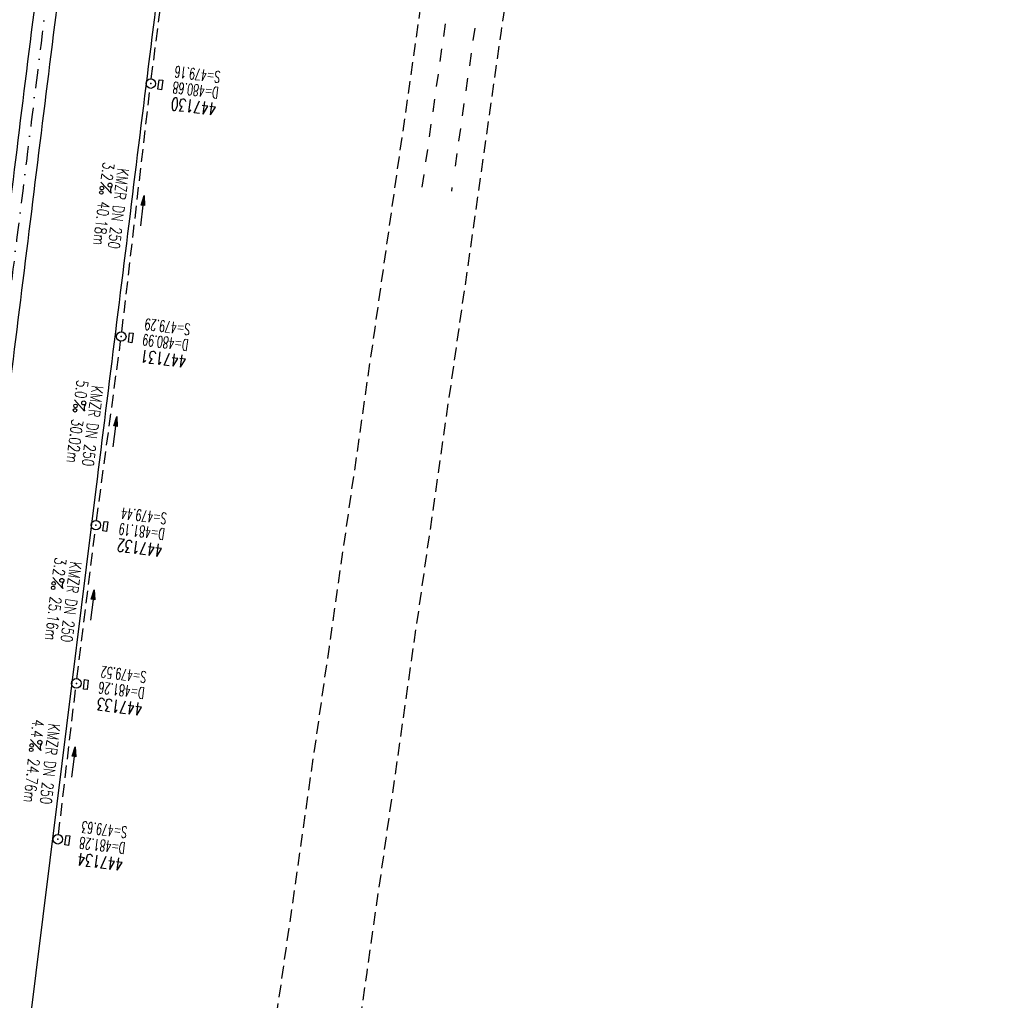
# Model space of a CAD drawing. Extents: x 459406 to 461721, y 413308 to 423218.
# Tile 15 of 256: x 460916 to 461071, y 413719 to 413874. Entities that reach past the tile are written whole.
import ezdxf
from ezdxf.enums import TextEntityAlignment as Align

# ---------------------------------------------------------------- set-up
doc = ezdxf.new("R2010")
doc.units = 0
doc.header["$LTSCALE"] = 2
doc.header["$MEASUREMENT"] = 0
for name, pattern in [('AUSGEZOGEN', [0]), ('GESTRICH-X2', [1.5, 1, -0.5]), ('STRICHPT-X3', [3, 1.5, -0.75, 0, -0.75])]:
    doc.linetypes.add(name, pattern=pattern)
doc.layers.get('0').update_dxf_attribs({"linetype": 'AUSGEZOGEN'})
for name, color, linetype in [('ACHSE', 1, 'STRICHPT-X3'), ('FBR', 8, 'CONTINUOUS'), ('KANAL', 7, 'GESTRICH-X2'), ('NBS-TRASSE', 7, 'CONTINUOUS'), ('PFEIL', 7, 'CONTINUOUS'), ('SCHACHTNR', 6, 'CONTINUOUS'), ('SCHSYMBOL', 7, 'AUSGEZOGEN'), ('TEXTO', 4, 'CONTINUOUS'), ('TEXTU', 4, 'CONTINUOUS')]:
    doc.layers.add(name, color=color, linetype=linetype)
doc.styles.add('ROMANS', font='romans.shx', dxfattribs={"width": 0.8})

# ---------------------------------------------------------------- blocks, each defined once
blk = doc.blocks.new('GST')
at = {"color": 0}
blk.add_circle((0, 0), 0.75, dxfattribs=at)
blk.add_point((0, 0), dxfattribs=at)
blk = doc.blocks.new('13')
blk.add_lwpolyline([(0.76, 1.22), (-0.75, 1.22), (-0.75, 1.8), (0.76, 1.8)], close=True)
at = {"rotation": 180}
blk.add_blockref('GST', (0, 0), dxfattribs=at)
blk = doc.blocks.new('PROM')
blk.add_line((1.57, 1.82), (0.02, 0.02))
for centre, radius in [((0.32, 1.51), 0.317), ((0.94, 0.29), 0.283), ((1.64, 0.29), 0.283)]:
    blk.add_circle(centre, radius)
blk.add_arc((0.99, 2.68), 1.03, 239.1414, 303.3549)
blk = doc.blocks.new('PFEIL2')
at = {"color": 0}
for p, q in [((0.88, 0), (-2.4, -0.01)), ((0.88, -0.27), (0.88, 0.28)), ((0.88, 0.28), (2.43, 0.01)), ((0.91, 0.27), (0.88, 0.26)), ((0.97, 0.26), (0.88, 0.25)), ((1.02, 0.25), (0.88, 0.23)), ((1.07, 0.24), (0.88, 0.21)), ((1.13, 0.23), (0.88, 0.19)), ((1.18, 0.22), (0.88, 0.17)), ((1.24, 0.21), (0.88, 0.15)), ((1.29, 0.21), (0.88, 0.14)), ((1.34, 0.2), (0.88, 0.12)), ((1.4, 0.19), (0.88, 0.1)), ((1.45, 0.18), (0.88, 0.08)), ((1.51, 0.17), (0.88, 0.06)), ((1.56, 0.16), (0.88, 0.04)), ((1.61, 0.15), (0.88, 0.02)), ((1.67, 0.14), (0.88, 0.01)), ((1.72, 0.13), (0.88, -0.01)), ((1.78, 0.12), (0.88, -0.03)), ((1.83, 0.11), (0.88, -0.05)), ((1.88, 0.1), (0.88, -0.07)), ((1.94, 0.09), (0.88, -0.09)), ((2.05, 0.08), (0.88, -0.12)), ((1.99, 0.08), (0.88, -0.11)), ((2.1, 0.07), (0.88, -0.14)), ((2.15, 0.06), (0.88, -0.16)), ((2.21, 0.05), (0.88, -0.18)), ((2.26, 0.04), (0.88, -0.2)), ((2.32, 0.03), (0.88, -0.22)), ((2.37, 0.02), (0.88, -0.23)), ((2.42, 0.01), (0.88, -0.25)), ((2.43, 0.01), (0.88, -0.27))]:
    blk.add_line(p, q, dxfattribs=at)

msp = doc.modelspace()

# ---------------------------------------------------------------- linework, layer by layer
at = {"layer": 'ACHSE', "flags": 128}
msp.add_lwpolyline([(460985.55, 416976.25), (460982.74, 416926.33), (460979.94, 416876.41), (460977.13, 416826.49), (460974.32, 416776.57), (460971.52, 416726.64), (460968.71, 416676.72), (460965.91, 416626.8), (460963.1, 416576.88, 0), (460961.73, 416552.57, 0), (460960.29, 416526.96, -0.000009), (460958.89, 416502, 0.00001), (460957.49, 416477.04, 0.000001), (460956.79, 416464.56, -0.000001), (460956.08, 416452.08), (460954.68, 416427.12), (460953.28, 416402.16), (460951.88, 416377.2, 0.000027), (460951.18, 416364.91, -0.000114), (460950.49, 416352.62, -0.000169), (460950.49, 416352.58, 0.000019), (460950.47, 416352.23, 0.002347), (460949.96, 416342.5, 0.0015), (460949.28, 416327.26, 0.002663), (460948.89, 416316.3, 0.002084), (460948.51, 416302.28, 0.002087), (460948.28, 416289.78, 0.002085), (460948.16, 416277.28, 0.002085), (460948.14, 416264.78, 0.002085), (460948.22, 416252.28, 0.002086), (460948.41, 416239.77, 0.002088), (460948.7, 416227.28, 0.002084), (460949.09, 416214.79, 0.002083), (460949.59, 416202.3, 0.002081), (460950.2, 416189.81, 0.002082), (460950.91, 416177.34, 0.002086), (460951.72, 416164.86, 0.002086), (460952.64, 416152.4, 0.002087), (460953.65, 416139.94, 0.002084), (460954.78, 416127.49, 0.002085), (460956.01, 416115.04, 0.002088), (460957.34, 416102.62, 0.002086), (460958.77, 416090.21, 0.002083), (460960.31, 416077.8, 0.002082), (460961.96, 416065.39, 0.002087), (460963.7, 416053.03, 0.002086), (460965.55, 416040.67, 0.002083), (460967.5, 416028.32, 0.00208), (460969.55, 416015.99, 0.002081), (460971.71, 416003.67, 0.002087), (460973.97, 415991.38, 0.002089), (460976.33, 415979.11, 0.002087), (460978.79, 415966.87, 0.002082), (460981.36, 415954.62, 0.002082), (460984.15, 415941.87, 0.002276), (460986.8, 415930.22, 0.001902), (460990.24, 415915.65, 0.002837), (460992.65, 415905.91, 0.000643), (460995.49, 415894.71, 0.001405), (460996.81, 415889.6, 0), (460998.53, 415883.01, 0.000001), (460998.87, 415881.7), (461005.19, 415857.51, 0.000017), (461008.35, 415845.42, -0.000015), (461011.51, 415833.32, -0.000002), (461014.67, 415821.23, -0.000002), (461017.83, 415809.14, -0.000001), (461020.99, 415797.04, 0.000005), (461024.15, 415784.95), (461030.47, 415760.76), (461036.79, 415736.57, 0.000028), (461038.98, 415728.17, -0.000015), (461041.18, 415719.76, -0.00065), (461041.49, 415718.58, -0.000124), (461043.09, 415712.38, -0.002577), (461045.47, 415702.95, -0.001641), (461049.08, 415688.11, -0.002531), (461051.66, 415677.11, -0.002087), (461054.67, 415663.74, -0.002079), (461057.31, 415651.53, -0.002077), (461059.85, 415639.28, -0.002078), (461062.3, 415627.01, -0.002083), (461064.63, 415614.74, -0.002085), (461066.86, 415602.46, -0.00208), (461068.99, 415590.13, -0.00208), (461071.02, 415577.79, -0.002082), (461072.95, 415565.44, -0.002086), (461074.77, 415553.08, -0.002086), (461076.49, 415540.7, -0.002081), (461078.11, 415528.31, -0.002078), (461079.62, 415515.89, -0.00208), (461081.03, 415503.45, -0.002087), (461082.34, 415491.04, -0.002085), (461083.54, 415478.62, -0.002078), (461084.64, 415466.15, -0.002076), (461085.64, 415453.67, -0.002082), (461086.53, 415441.22, -0.002088), (461087.32, 415428.75, -0.002085), (461088, 415416.26, -0.002081), (461088.58, 415403.77, -0.002082), (461089.06, 415391.28, -0.00208), (461089.43, 415378.79, -0.002078), (461089.7, 415366.29, -0.002082), (461089.86, 415353.79, -0.002085), (461089.92, 415341.29, -0.002085), (461089.88, 415328.8, -0.002082), (461089.73, 415316.3, -0.002078), (461089.48, 415303.79, -0.00208), (461089.12, 415291.3, -0.002082), (461088.66, 415278.81, -0.002084), (461088.09, 415266.33, -0.002082), (461087.43, 415253.85, -0.00208), (461086.65, 415241.37, -0.002079), (461085.78, 415228.9, -0.00208), (461084.8, 415216.44, -0.002085), (461083.63, 415203.06, -0.002418), (461082.53, 415191.54, -0.001753), (461080.94, 415176.37, -0.002741), (461079.84, 415166.68, -0.000279), (461078.8, 415158.04, -0.000933), (461078.49, 415155.46, -0.000004), (461077.26, 415145.58, -0.00001), (461076.8, 415141.87), (461073.72, 415117.06, 0.000001), (461071.82, 415101.73, 0.000001), (461070.64, 415092.25, 0.000018), (461069.1, 415079.85, -0.000014), (461067.56, 415067.44, -0.000008), (461066.02, 415055.04, 0.000011), (461064.48, 415042.63), (461058.33, 414993.01), (461052.17, 414943.39, -0.000009), (461049.09, 414918.58, 0.000009), (461046.01, 414893.77), (461039.85, 414844.16), (461033.69, 414794.54), (461027.53, 414744.92, -0.00001), (461024.45, 414720.11, 0.00001), (461021.37, 414695.3, 0.000001), (461018.29, 414670.49, -0.000001), (461015.21, 414645.68, 0), (461011.18, 414613.23, -0.000001), (461009.05, 414596.06, -0.000009), (461005.97, 414571.25, 0.00001), (461002.89, 414546.44), (460996.73, 414496.82), (460990.57, 414447.2), (460984.41, 414397.58, -0.000009), (460981.33, 414372.77, 0.000009), (460978.25, 414347.96), (460972.09, 414298.34), (460965.94, 414248.72), (460959.78, 414199.11, -0.00001), (460956.7, 414174.3, 0.00001), (460953.62, 414149.49, 0.000001), (460950.54, 414124.68, -0.000001), (460947.46, 414099.87, 0), (460943.43, 414067.42, -0.000001), (460941.3, 414050.25, -0.000009), (460938.22, 414025.44, 0.00001), (460935.14, 414000.63), (460928.98, 413951.01), (460922.82, 413901.39, 0.000001), (460919.74, 413876.58, -0.000001), (460916.66, 413851.77, -0.00001), (460913.58, 413826.96, 0.00001), (460910.5, 413802.15), (460904.34, 413752.53), (460898.18, 413702.91), (460892.03, 413653.29, -0.00001), (460888.95, 413628.49, 0.00001), (460885.86, 413603.68, 0.000001), (460882.79, 413578.87, -0.000001), (460879.71, 413554.06, 0), (460875.68, 413521.61, -0.000001), (460873.55, 413504.44, -0.000009), (460870.47, 413479.63, 0.00001), (460867.39, 413454.82), (460861.23, 413405.2), (460855.07, 413355.58, -0.000004), (460853.23, 413340.79, -0.000002), (460849.4, 413309.93)], format="xyb", dxfattribs=at)
at = {"layer": 'FBR'}
for points in [[(461019.63, 414695.51, 0.000001), (461016.55, 414670.7)], [(461023.11, 414695.08, 0.000001), (461020.03, 414670.27)], [(461038.49, 414693.17, 0.000001), (461035.41, 414668.36)], [(460936.5, 414151.61, 0.000001), (460933.42, 414126.8)], [(460951.88, 414149.7, 0.000001), (460948.8, 414124.89)], [(460955.35, 414149.27, 0.000001), (460952.27, 414124.46)], [(460970.74, 414147.36, 0.000001), (460967.66, 414122.55)], [(460905.7, 413903.52, 0.000001), (460902.62, 413878.71, -0.000001), (460899.54, 413853.9, -0.00001), (460896.46, 413829.09, 0.00001), (460893.38, 413804.28), (460887.22, 413754.66), (460881.07, 413705.04), (460874.91, 413655.42, -0.00001), (460871.83, 413630.61, 0.000001), (460871.51, 413628.02, 0.000001)], [(460921.08, 413901.61, 0.000001), (460918, 413876.8, -0.000001), (460914.93, 413851.99, -0.00001), (460911.85, 413827.18, 0.00001), (460908.77, 413802.37), (460902.61, 413752.75), (460900.55, 413736.19)], [(460924.56, 413901.18, 0.000001), (460921.48, 413876.37, -0.000001), (460918.4, 413851.56, -0.00001), (460915.32, 413826.75, 0.00001), (460912.24, 413801.94), (460906.08, 413752.32), (460904.09, 413735.75)], [(460939.94, 413899.27, 0.000001), (460936.86, 413874.46, -0.000001), (460933.78, 413849.65, -0.00001), (460930.7, 413824.84, 0.00001), (460927.62, 413800.03), (460921.46, 413750.41), (460915.94, 413705.94)], [(460924.18, 414052.37, -0.000009), (460921.1, 414027.56, 0.00001), (460918.02, 414002.75)], [(460939.56, 414050.46, -0.000009), (460936.48, 414025.65, 0.00001), (460933.4, 414000.84)], [(460943.04, 414050.03, -0.000009), (460939.96, 414025.22, 0.00001), (460936.88, 414000.41)], [(460958.42, 414048.12, -0.000009), (460955.34, 414023.31, 0.00001), (460952.26, 413998.5)]]:
    msp.add_lwpolyline(points, format="xyb", dxfattribs=at)
at = {"layer": 'FBR', "flags": 128}
msp.add_lwpolyline([(461072.13, 413682.91, -0.004992), (461067.86, 413680.58, -0.050067), (461062.07, 413678.2, -0.042947), (461054.91, 413676.72, -0.025703), (461047.71, 413676.23, -0.035563), (461042.5, 413676.52, -0.000557), (461035.35, 413677.44, 0.00075), (461030.05, 413678.12, 0.000019), (461010.11, 413680.64, 0.000211), (461008.34, 413680.86, 0.000809), (461002.63, 413681.57, -0.000157), (460973.21, 413685.17, -0.000865), (460951.23, 413687.91, -0.001975), (460941.62, 413689.16, -0.0316), (460937.89, 413689.9, -0.024836), (460933.3, 413691.37, -0.02808), (460930.37, 413692.67, -0.025606), (460927.32, 413694.42, -0.023292), (460923.61, 413697.07, -0.022631), (460920.06, 413700.14, -0.012116), (460919.13, 413701.06, -0.007855), (460917.76, 413702.54, -0.065781), (460916.95, 413703.72, -0.039299), (460916.03, 413705.93)], format="xyb", dxfattribs=at)
at = {"layer": 'KANAL'}
for p, q in [((460936.37, 413864.75), (460942.47, 413912.75)), ((460931.72, 413824.84), (460936.19, 413863.28)), ((460927.72, 413795.09), (460931.53, 413823.34)), ((460924.62, 413770.12), (460927.53, 413793.59)), ((460921.72, 413745.53), (460924.44, 413768.66))]:
    msp.add_line(p, q, dxfattribs=at)
at = {"layer": 'NBS-TRASSE'}
for p, q in [((460982.77, 413873.43), (460982.48, 413871.45)), ((460987.42, 413872.77), (460987.14, 413870.79)), ((460982.2, 413869.47), (460981.92, 413867.49)), ((460986.85, 413868.81), (460986.57, 413866.83)), ((460981.64, 413865.51), (460981.35, 413863.53)), ((460986.29, 413864.85), (460986, 413862.87)), ((460981.07, 413861.55), (460980.79, 413859.57)), ((460985.72, 413860.89), (460985.44, 413858.91)), ((460980.5, 413857.59), (460980.22, 413855.61)), ((460985.16, 413856.93), (460984.87, 413854.95)), ((460979.94, 413853.63), (460979.65, 413851.65)), ((460984.59, 413852.97), (460984.31, 413850.99)), ((460979.37, 413849.67), (460979.09, 413847.69)), ((460983.83, 413847.62), (460983.74, 413847.03)), ((460983.74, 413847.03), (460983.74, 413847.03))]:
    msp.add_line(p, q, dxfattribs=at)
at = {"layer": 'NBS-TRASSE', "linetype": 'GESTRICH-X2', "flags": 128}
for points in [[(460983.33, 413908.98), (460978.57, 413874.25), (460971.53, 413824.7), (460964.42, 413775.17), (460957.34, 413725.66), (460950.25, 413676.22), (460943.18, 413626.66), (460936.12, 413577.24), (460926.95, 413513.05)], [(460940.11, 413511.54), (460942.15, 413525.86), (460949.19, 413575.32), (460956.27, 413624.81), (460963.34, 413674.31), (460970.42, 413723.77), (460977.5, 413773.33), (460984.59, 413822.81), (460991.63, 413872.34), (460996.94, 413907.35)]]:
    msp.add_lwpolyline(points, dxfattribs=at)

# ---------------------------------------------------------------- block references
at = {"layer": 'PFEIL'}
for p, rotation in [((460934.95, 413843.94), 83.34459999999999), ((460930.61, 413809.09), 82.3191), ((460927.07, 413781.75), 82.96259999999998), ((460924.07, 413756.98), 83.24009999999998)]:
    msp.add_blockref('PFEIL2', p, dxfattribs=dict(at, rotation=rotation))
at = {"layer": 'SCHSYMBOL', "rotation": 262.924}
for p in [(460936.29, 413864.01), (460931.63, 413824.1), (460927.62, 413794.35), (460924.54, 413769.39), (460921.62, 413744.8)]:
    msp.add_blockref('13', p, dxfattribs=at)
at = {"layer": 'TEXTU'}
for p, rotation in [((460928.4, 413848.49), 263.0934165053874), ((460924.24, 413814.13), 262.9064660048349), ((460920.79, 413786.13), 263.1131058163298), ((460917.31, 413760.57), 263.8097963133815)]:
    msp.add_blockref('PROM', p, dxfattribs=dict(at, rotation=rotation))

# ---------------------------------------------------------------- texts
at = {"layer": 'SCHACHTNR', "style": 'ROMANS'}
for s, height, width, p in [('S=479.16', 1.8, 0.6, (460947.35, 413865.92)), ('D=480.68', 1.8, 0.6, (460947.07, 413863.42)), ('447130', 2, 0.7, (460946.76, 413860.95)), ('S=479.29', 1.8, 0.6, (460942.61, 413826.09)), ('D=480.99', 1.8, 0.6, (460942.3, 413823.62)), ('447131', 2, 0.7, (460942.02, 413821.15)), ('S=479.44', 1.8, 0.6, (460938.89, 413796.26)), ('D=481.19', 1.8, 0.6, (460938.57, 413793.79)), ('447132', 2, 0.7, (460938.26, 413791.32)), ('S=479.52', 1.8, 0.6, (460935.69, 413771.24)), ('D=481.26', 1.8, 0.6, (460935.37, 413768.74)), ('447133', 2, 0.7, (460935.09, 413766.27)), ('S=479.63', 1.8, 0.6, (460932.65, 413746.76)), ('D=481.28', 1.8, 0.6, (460932.34, 413744.26)), ('447134', 2, 0.7, (460932.03, 413741.79))]:
    msp.add_text(s, height=height, rotation=172.924, dxfattribs=dict(at, width=width)).set_placement(p)
at = {"layer": 'TEXTO', "style": 'ROMANS', "width": 0.75}
for rotation, p in [(263.0934, (460930.31, 413844.4)), (262.9065, (460926.22, 413810.1)), (263.1131, (460922.83, 413782.34)), (263.8098, (460919.49, 413756.78))]:
    msp.add_text('KMZR DN 250', height=1.8, rotation=rotation, dxfattribs=at).set_placement(p, align=Align.CENTER)
at = {"layer": 'TEXTU', "style": 'ROMANS', "width": 0.75}
for s, rotation, p in [('3.2', 263.0934, (460928.77, 413851.69)), ('40.18m', 263.0934, (460928.03, 413845.51)), ('5.0', 262.9065, (460924.63, 413817.33)), ('30.02m', 262.9065, (460923.85, 413811.17)), ('3.2', 263.1131, (460921.18, 413789.32)), ('25.16m', 263.1131, (460920.42, 413783.16)), ('4.4', 263.8098, (460917.67, 413763.79)), ('24.76m', 263.8098, (460916.98, 413757.59))]:
    msp.add_text(s, height=1.8, rotation=rotation, dxfattribs=at).set_placement(p)

doc.saveas('drawing.dxf')
